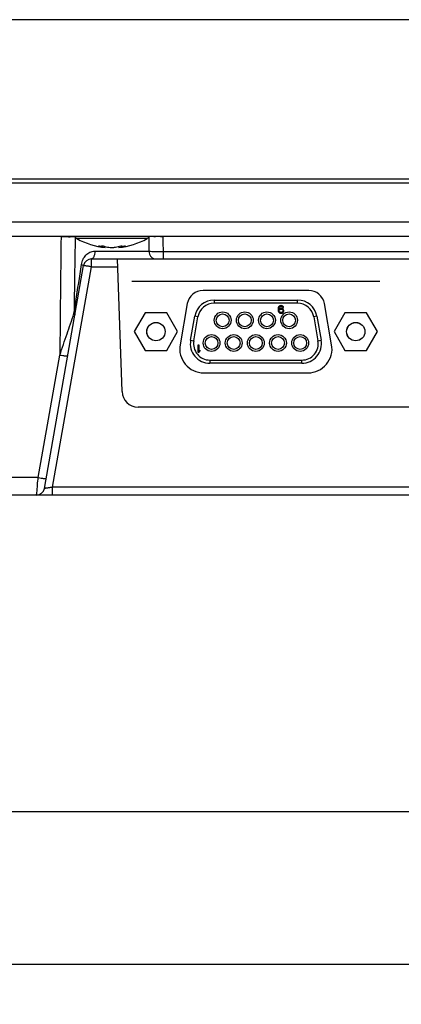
# Model space of a CAD drawing. Header units: millimetres. Extents: x 0 to 2577, y 0 to 841.
# Tile 35 of 68: x 1753 to 1801, y 147 to 270. Entities that reach past the tile are written whole.
import ezdxf

# ---------------------------------------------------------------- set-up
doc = ezdxf.new("R2010")
doc.units = ezdxf.units.MM
doc.layers.add('11_COMPONENTS', color=7, linetype='Continuous')
doc.styles.get("Standard").update_dxf_attribs({"font": 'ARIAL.TTF'})
doc.dimstyles.new('WALL', dxfattribs={"dimtxt": 10, "dimasz": 8, "dimexe": 5, "dimexo": 5, "dimgap": 1.5, "dimtad": 1, "dimtoh": 1, "dimdsep": 46, "dimtxsty": 'Standard', "dimcen": 0, "dimadec": 0, "dimazin": 0, "dimtp": 0.001, "dimtm": 0.001, "dimtfac": 1, "dimtofl": 0, "dimtmove": 0, "dimatfit": 3, "dimfxl": 1, "dimtolj": 1, "dimarcsym": 0})

# ---------------------------------------------------------------- blocks, each defined once
blk = doc.blocks.new('*D35')
at = {"color": 0, "lineweight": -2}
for p, q in [((1679.5, 265.02), (1679.5, 146.99)), ((1984.39, 265.02), (1984.39, 146.99)), ((1687.5, 151.99), (1976.39, 151.99))]:
    blk.add_line(p, q, dxfattribs=at)
at = {"color": 0}
for points in [[(1687.5, 153.33), (1687.5, 150.66), (1679.5, 151.99)], [(1976.39, 153.33), (1976.39, 150.66), (1984.39, 151.99)]]:
    blk.add_solid(points, dxfattribs=at)
at = {"layer": 'Defpoints', "color": 0}
for p in [(1679.5, 270.02), (1984.39, 270.02), (1984.39, 151.99)]:
    blk.add_point(p, dxfattribs=at)
at = {"color": 0, "insert": (1831.94, 158.6), "char_height": 10, "attachment_point": 5}
blk.add_mtext('\\A1;304.9', dxfattribs=at)
blk = doc.blocks.new('*D36')
at = {"color": 0, "lineweight": -2}
for p, q in [((1731.24, 237.92), (1731.24, 166.09)), ((1932.64, 237.92), (1932.64, 166.09)), ((1739.24, 171.09), (1924.64, 171.09))]:
    blk.add_line(p, q, dxfattribs=at)
at = {"color": 0}
for points in [[(1739.24, 172.43), (1739.24, 169.76), (1731.24, 171.09)], [(1924.64, 172.43), (1924.64, 169.76), (1932.64, 171.09)]]:
    blk.add_solid(points, dxfattribs=at)
at = {"layer": 'Defpoints', "color": 0}
for p in [(1731.24, 242.92), (1932.64, 242.92), (1932.64, 171.09)]:
    blk.add_point(p, dxfattribs=at)
at = {"color": 0, "insert": (1831.94, 177.7), "char_height": 10, "attachment_point": 5}
blk.add_mtext('\\A1;201.4', dxfattribs=at)

msp = doc.modelspace()

# ---------------------------------------------------------------- linework, layer by layer
at = {"layer": '11_COMPONENTS', "linetype": 'Continuous'}
for p, q in [((1988.044, 270.023), (1675.844, 270.023)), ((1680.545, 250.123), (1983.344, 250.123)), ((1680.571, 249.623), (1983.317, 249.623)), ((1977.068, 244.713), (1686.82, 244.713)), ((1974.289, 242.923), (1684.823, 242.923)), ((1769.338, 242.668), (1760.55, 242.668)), ((1769.54, 242.879), (1769.571, 241.088)), ((1764.099, 241.565), (1764.109, 241.68)), ((1765.789, 241.565), (1765.779, 241.68)), ((1762.383, 239.14), (1762.383, 240.123)), ((1762.383, 240.123), (1876.605, 240.123)), ((1762.793, 241.088), (1769.571, 241.088)), ((1766.21, 223.553), (1765.631, 240.123)), ((1771.336, 241.07), (1771.336, 240.123)), ((1771.336, 241.07), (1876.605, 241.07)), ((1756.488, 211.449), (1761.398, 239.296)), ((1757.528, 211.605), (1762.383, 239.14)), ((1762.383, 239.14), (1765.666, 239.14)), ((1767.557, 237.323), (1767.432, 237.323)), ((1767.557, 237.323), (1767.432, 237.323)), ((1767.557, 237.323), (1767.432, 237.323)), ((1768.154, 237.323), (1768.029, 237.323)), ((1768.154, 237.323), (1768.029, 237.323)), ((1768.154, 237.323), (1768.029, 237.323)), ((1768.154, 237.323), (1768.029, 237.323)), ((1768.154, 237.323), (1768.029, 237.323)), ((1768.154, 237.323), (1768.029, 237.323)), ((1768.507, 237.323), (1768.382, 237.323)), ((1768.507, 237.323), (1768.382, 237.323)), ((1768.507, 237.323), (1768.382, 237.323)), ((1768.507, 237.323), (1768.382, 237.323)), ((1768.507, 237.323), (1768.382, 237.323)), ((1768.507, 237.323), (1768.382, 237.323)), ((1768.507, 237.323), (1768.382, 237.323)), ((1768.507, 237.323), (1768.382, 237.323)), ((1768.507, 237.323), (1768.382, 237.323)), ((1768.507, 237.323), (1768.382, 237.323)), ((1768.507, 237.323), (1768.382, 237.323)), ((1768.507, 237.323), (1768.382, 237.323)), ((1768.507, 237.323), (1768.382, 237.323)), ((1768.507, 237.323), (1768.382, 237.323)), ((1768.807, 237.323), (1768.682, 237.323)), ((1768.807, 237.323), (1768.682, 237.323)), ((1768.807, 237.323), (1768.682, 237.323)), ((1768.807, 237.323), (1768.682, 237.323)), ((1770.507, 237.323), (1770.382, 237.323)), ((1770.507, 237.323), (1770.382, 237.323)), ((1770.507, 237.323), (1770.382, 237.323)), ((1770.507, 237.323), (1770.382, 237.323)), ((1770.507, 237.323), (1770.382, 237.323)), ((1770.507, 237.323), (1770.382, 237.323)), ((1770.507, 237.323), (1770.382, 237.323)), ((1770.507, 237.323), (1770.382, 237.323)), ((1770.507, 237.323), (1770.382, 237.323)), ((1770.507, 237.323), (1770.382, 237.323)), ((1770.507, 237.323), (1770.382, 237.323)), ((1770.507, 237.323), (1770.382, 237.323)), ((1772.207, 237.323), (1772.082, 237.323)), ((1772.207, 237.323), (1772.082, 237.323)), ((1772.207, 237.323), (1772.082, 237.323)), ((1772.207, 237.323), (1772.082, 237.323)), ((1772.507, 237.323), (1772.382, 237.323)), ((1772.507, 237.323), (1772.382, 237.323)), ((1772.507, 237.323), (1772.382, 237.323)), ((1772.507, 237.323), (1772.382, 237.323)), ((1772.507, 237.323), (1772.382, 237.323)), ((1772.507, 237.323), (1772.382, 237.323)), ((1772.507, 237.323), (1772.382, 237.323)), ((1772.507, 237.323), (1772.382, 237.323)), ((1772.507, 237.323), (1772.382, 237.323)), ((1772.507, 237.323), (1772.382, 237.323)), ((1772.507, 237.323), (1772.382, 237.323)), ((1772.507, 237.323), (1772.382, 237.323)), ((1772.507, 237.323), (1772.382, 237.323)), ((1772.507, 237.323), (1772.382, 237.323)), ((1772.859, 237.323), (1772.734, 237.323)), ((1772.859, 237.323), (1772.734, 237.323)), ((1772.859, 237.323), (1772.734, 237.323)), ((1772.859, 237.323), (1772.734, 237.323)), ((1772.859, 237.323), (1772.734, 237.323)), ((1772.859, 237.323), (1772.734, 237.323)), ((1774.26, 237.323), (1774.135, 237.323)), ((1774.26, 237.323), (1774.135, 237.323)), ((1775.26, 237.323), (1775.135, 237.323)), ((1775.26, 237.323), (1775.135, 237.323)), ((1775.26, 237.323), (1775.135, 237.323)), ((1775.26, 237.323), (1775.135, 237.323)), ((1775.26, 237.323), (1775.135, 237.323)), ((1775.26, 237.323), (1775.135, 237.323)), ((1775.26, 237.323), (1775.135, 237.323)), ((1775.26, 237.323), (1775.135, 237.323)), ((1776.26, 237.323), (1776.135, 237.323)), ((1776.26, 237.323), (1776.135, 237.323)), ((1776.26, 237.323), (1776.135, 237.323)), ((1776.26, 237.323), (1776.135, 237.323)), ((1789.753, 237.323), (1789.628, 237.323)), ((1789.753, 237.323), (1789.628, 237.323)), ((1789.753, 237.323), (1789.628, 237.323)), ((1789.753, 237.323), (1789.628, 237.323)), ((1790.753, 237.323), (1790.628, 237.323)), ((1790.753, 237.323), (1790.628, 237.323)), ((1790.753, 237.323), (1790.628, 237.323)), ((1790.753, 237.323), (1790.628, 237.323)), ((1790.753, 237.323), (1790.628, 237.323)), ((1790.753, 237.323), (1790.628, 237.323)), ((1790.753, 237.323), (1790.628, 237.323)), ((1790.753, 237.323), (1790.628, 237.323)), ((1791.753, 237.323), (1791.628, 237.323)), ((1791.753, 237.323), (1791.628, 237.323)), ((1793.154, 237.323), (1793.029, 237.323)), ((1793.154, 237.323), (1793.029, 237.323)), ((1793.154, 237.323), (1793.029, 237.323)), ((1793.154, 237.323), (1793.029, 237.323)), ((1793.507, 237.323), (1793.382, 237.323)), ((1793.507, 237.323), (1793.382, 237.323)), ((1793.507, 237.323), (1793.382, 237.323)), ((1793.507, 237.323), (1793.382, 237.323)), ((1793.507, 237.323), (1793.382, 237.323)), ((1793.507, 237.323), (1793.382, 237.323)), ((1793.507, 237.323), (1793.382, 237.323)), ((1793.507, 237.323), (1793.382, 237.323)), ((1793.807, 237.323), (1793.682, 237.323)), ((1793.807, 237.323), (1793.682, 237.323)), ((1795.507, 237.323), (1795.382, 237.323)), ((1795.507, 237.323), (1795.382, 237.323)), ((1795.507, 237.323), (1795.382, 237.323)), ((1795.507, 237.323), (1795.382, 237.323)), ((1795.507, 237.323), (1795.382, 237.323)), ((1795.507, 237.323), (1795.382, 237.323)), ((1797.207, 237.323), (1797.082, 237.323)), ((1797.207, 237.323), (1797.082, 237.323)), ((1797.507, 237.323), (1797.382, 237.323)), ((1797.507, 237.323), (1797.382, 237.323)), ((1797.507, 237.323), (1797.382, 237.323)), ((1797.507, 237.323), (1797.382, 237.323)), ((1797.507, 237.323), (1797.382, 237.323)), ((1797.507, 237.323), (1797.382, 237.323)), ((1797.507, 237.323), (1797.382, 237.323)), ((1797.507, 237.323), (1797.382, 237.323)), ((1797.859, 237.323), (1797.734, 237.323)), ((1797.859, 237.323), (1797.734, 237.323)), ((1797.859, 237.323), (1797.734, 237.323)), ((1797.859, 237.323), (1797.734, 237.323)), ((1797.859, 237.323), (1797.734, 237.323)), ((1797.859, 237.323), (1797.734, 237.323)), ((1798.457, 237.323), (1798.332, 237.323)), ((1798.457, 237.323), (1798.332, 237.323)), ((1798.457, 237.323), (1798.332, 237.323)), ((1798.457, 237.323), (1798.332, 237.323)), ((1789.55, 236.193), (1776.339, 236.193)), ((1777.723, 234.993), (1777.723, 234.593)), ((1777.723, 234.993), (1788.165, 234.993)), ((1788.165, 234.593), (1788.165, 234.993)), ((1774.369, 234.54), (1773.465, 229.414)), ((1788.165, 234.593), (1777.723, 234.593)), ((1785.751, 234.03), (1785.732, 233.888)), ((1785.732, 233.888), (1785.732, 233.747)), ((1785.791, 234.131), (1785.751, 234.03)), ((1785.85, 234.212), (1785.791, 234.131)), ((1785.831, 233.888), (1785.85, 234.01)), ((1785.949, 233.929), (1785.831, 233.848)), ((1785.831, 233.848), (1785.831, 233.888)), ((1785.949, 234.272), (1785.85, 234.212)), ((1785.85, 234.01), (1785.87, 234.07)), ((1785.87, 234.07), (1785.91, 234.131)), ((1785.87, 233.727), (1785.91, 233.787)), ((1785.91, 234.131), (1785.969, 234.171)), ((1785.91, 233.787), (1785.969, 233.828)), ((1786.048, 234.293), (1785.949, 234.272)), ((1786.048, 233.949), (1785.949, 233.929)), ((1785.969, 234.171), (1786.028, 234.192)), ((1785.969, 233.828), (1786.028, 233.848)), ((1786.028, 234.192), (1786.147, 234.192)), ((1786.028, 233.848), (1786.167, 233.848)), ((1786.127, 234.293), (1786.048, 234.293)), ((1786.147, 233.949), (1786.048, 233.949)), ((1786.226, 234.272), (1786.127, 234.293)), ((1786.147, 234.192), (1786.207, 234.171)), ((1786.246, 233.929), (1786.147, 233.949)), ((1786.167, 233.848), (1786.226, 233.828)), ((1786.207, 234.171), (1786.266, 234.131)), ((1786.325, 234.212), (1786.226, 234.272)), ((1786.226, 233.828), (1786.286, 233.787)), ((1786.345, 233.868), (1786.246, 233.929)), ((1786.266, 234.131), (1786.306, 234.07)), ((1786.286, 233.787), (1786.325, 233.727)), ((1786.306, 234.07), (1786.405, 234.07)), ((1786.385, 234.131), (1786.325, 234.212)), ((1786.405, 233.787), (1786.345, 233.868)), ((1786.405, 234.07), (1786.385, 234.131)), ((1786.444, 233.686), (1786.405, 233.787)), ((1792.423, 229.414), (1791.519, 234.54)), ((1769.095, 233.388), (1767.741, 231.043)), ((1771.803, 233.388), (1769.095, 233.388)), ((1773.157, 231.043), (1771.803, 233.388)), ((1774.781, 229.968), (1775.31, 232.968)), ((1775.175, 229.899), (1775.704, 232.899)), ((1775.704, 232.899), (1775.31, 232.968)), ((1785.732, 233.747), (1785.751, 233.605)), ((1785.751, 233.605), (1785.791, 233.504)), ((1785.791, 233.504), (1785.85, 233.424)), ((1785.85, 233.666), (1785.87, 233.727)), ((1785.85, 233.626), (1785.85, 233.666)), ((1785.87, 233.565), (1785.85, 233.626)), ((1785.85, 233.424), (1785.949, 233.363)), ((1785.91, 233.504), (1785.87, 233.565)), ((1785.969, 233.464), (1785.91, 233.504)), ((1785.949, 233.363), (1786.048, 233.343)), ((1786.028, 233.444), (1785.969, 233.464)), ((1786.167, 233.444), (1786.028, 233.444)), ((1786.048, 233.343), (1786.147, 233.343)), ((1786.147, 233.343), (1786.246, 233.363)), ((1786.226, 233.464), (1786.167, 233.444)), ((1786.286, 233.504), (1786.226, 233.464)), ((1786.246, 233.363), (1786.345, 233.424)), ((1786.325, 233.565), (1786.286, 233.504)), ((1786.325, 233.727), (1786.345, 233.666)), ((1786.345, 233.626), (1786.325, 233.565)), ((1786.345, 233.666), (1786.345, 233.626)), ((1786.345, 233.424), (1786.405, 233.504)), ((1786.405, 233.504), (1786.444, 233.605)), ((1786.444, 233.605), (1786.444, 233.686)), ((1790.578, 232.968), (1790.184, 232.899)), ((1790.184, 232.899), (1790.713, 229.899)), ((1790.578, 232.968), (1791.107, 229.968)), ((1794.085, 233.388), (1792.731, 231.043)), ((1796.793, 233.388), (1794.085, 233.388)), ((1798.147, 231.043), (1796.793, 233.388)), ((1767.741, 231.043), (1769.095, 228.698)), ((1771.803, 228.698), (1773.157, 231.043)), ((1792.731, 231.043), (1794.085, 228.698)), ((1796.793, 228.698), (1798.147, 231.043)), ((1774.781, 229.968), (1775.175, 229.899)), ((1775.707, 228.443), (1775.707, 229.393)), ((1775.707, 229.393), (1775.825, 229.393)), ((1775.825, 229.393), (1775.825, 228.604)), ((1790.713, 229.899), (1791.107, 229.968)), ((1755.722, 212.809), (1758.422, 228.125)), ((1769.095, 228.698), (1771.803, 228.698)), ((1775.825, 228.443), (1775.707, 228.443)), ((1775.944, 228.746), (1775.825, 228.604)), ((1775.825, 228.443), (1775.944, 228.584)), ((1775.944, 228.746), (1775.944, 228.584)), ((1794.085, 228.698), (1796.793, 228.698)), ((1777.194, 227.493), (1777.194, 227.093)), ((1777.194, 227.493), (1788.694, 227.493)), ((1788.694, 227.093), (1777.194, 227.093)), ((1788.694, 227.093), (1788.694, 227.493)), ((1776.419, 225.893), (1789.469, 225.893)), ((1867.679, 221.623), (1768.209, 221.623)), ((1755.722, 212.809), (1735.944, 212.809)), ((1925.074, 210.623), (1738.814, 210.623)), ((1757.528, 210.623), (1757.528, 211.605)), ((1917.109, 211.605), (1757.528, 211.605))]:
    msp.add_line(p, q, dxfattribs=at)
at = {"layer": '11_COMPONENTS', "linetype": 'Continuous', "const_width": 0.149}
msp.add_lwpolyline([(1767.494, 237.323), (1798.394, 237.323)], dxfattribs=at)
at = {"layer": '11_COMPONENTS', "linetype": 'Continuous'}
for centre, radius in [((1778.789, 232.463), 1.05), ((1778.789, 232.463), 0.8), ((1781.559, 232.463), 1.05), ((1781.559, 232.463), 0.8), ((1784.329, 232.463), 1.05), ((1784.329, 232.463), 0.8), ((1787.099, 232.463), 1.05), ((1787.099, 232.463), 0.8), ((1770.449, 231.043), 1.15), ((1770.449, 231.043), 1.143), ((1795.439, 231.043), 1.15), ((1795.439, 231.043), 1.143), ((1777.404, 229.623), 1.05), ((1777.404, 229.623), 0.8), ((1780.174, 229.623), 1.05), ((1780.174, 229.623), 0.8), ((1782.944, 229.623), 1.05), ((1782.944, 229.623), 0.8), ((1785.714, 229.623), 1.05), ((1785.714, 229.623), 0.8), ((1788.484, 229.623), 1.05), ((1788.484, 229.623), 0.8)]:
    msp.add_circle(centre, radius, dxfattribs=at)
for centre, radius, start, end in [((5705.138, 194.893), 3946.855, 179.302743, 179.517564), ((1759.864, 304.395), 61.486, 268.79754, 268.93337), ((1759.81, 301.491), 58.581, 268.93307, 269.07483), ((5973.812, 169.511), 4214.102, 179.002425, 179.132758), ((1760.794, 243.105), 0.5, 201.35509, 240.77534), ((1764.944, 250.523), 9, 240.77534, 264.61231), ((1764.944, 250.523), 9, 275.38769, 299.22466), ((1769.094, 243.105), 0.5, 299.22466, 338.64491), ((1770.148, 297.419), 54.509, 270.9201, 271.07203), ((1770.171, 296.217), 53.307, 271.07172, 271.22786), ((1764.628, 246.016), 4.482, 251.9764, 263.22939), ((1763.544, 246.202), 4.459, 266.10066, 270.00297), ((1763.544, 246.261), 4.518, 270.00616, 273.87391), ((1764.945, 250.598), 9.035, 268.64497, 271.35503), ((1765.256, 246.046), 4.513, 276.78478, 287.97602), ((1766.346, 246.248), 4.505, 266.12063, 269.99428), ((1766.346, 246.193), 4.45, 269.99806, 273.9034), ((1762.383, 239.123), 1, 90, 170), ((1776.339, 234.193), 2, 90, 170), ((1777.723, 232.543), 2.45, 90, 170), ((1788.165, 232.543), 2.45, 10, 90), ((1789.55, 234.193), 2, 10, 90), ((1777.723, 232.543), 2.05, 90, 170), ((1788.165, 232.543), 2.05, 10, 90), ((1776.419, 228.893), 3, 170, 270), ((1777.194, 229.543), 2.45, 170, 270), ((1777.194, 229.543), 2.05, 170, 270), ((1788.694, 229.543), 2.45, 270, 10), ((1788.694, 229.543), 2.05, 270, 10), ((1789.469, 228.893), 3, 270, 10), ((1768.209, 223.623), 2, 182, 270), ((1755.503, 211.623), 1, 270, 350)]:
    msp.add_arc(centre, radius, start, end, dxfattribs=at)
for points, knots in [([(1758.864, 242.917), (1759.148, 242.913), (1759.637, 242.909), (1760.126, 242.913), (1760.33, 242.922)], [0, 0, 0, 0, 0.5821339, 1, 1, 1, 1]), ([(1771.024, 242.917), (1770.739, 242.913), (1770.251, 242.909), (1769.762, 242.913), (1769.558, 242.922)], [0, 0, 0, 0, 0.5821305, 1, 1, 1, 1]), ([(1763.849, 241.754), (1763.922, 241.731), (1764.211, 241.648), (1764.508, 241.591), (1764.731, 241.565)], [0, 0, 0, 0, 0.2531316, 1, 1, 1, 1]), ([(1765.158, 241.565), (1765.232, 241.574), (1765.531, 241.616), (1765.825, 241.686), (1766.041, 241.754)], [0, 0, 0, 0, 0.2473896, 1, 1, 1, 1]), ([(1761.133, 239.435), (1761.167, 239.657), (1761.295, 240.082), (1761.661, 240.619), (1762.173, 240.994), (1762.587, 241.088), (1762.793, 241.088)], [0, 0, 0, 0, 0.2658279, 0.5154715, 0.7561802, 1, 1, 1, 1]), ([(1762.793, 241.088), (1762.792, 240.963), (1762.776, 240.782), (1762.723, 240.552), (1762.649, 240.332), (1762.517, 240.123), (1762.383, 240.123)], [0, 0, 0, 0, 0.3397669, 0.4955332, 0.6360454, 1, 1, 1, 1]), ([(1769.571, 241.088), (1769.816, 241.077), (1770.404, 241.069), (1770.992, 241.068), (1771.336, 241.07)], [0, 0, 0, 0, 0.4167412, 1, 1, 1, 1]), ([(1769.571, 241.088), (1769.574, 240.961), (1769.624, 240.712), (1769.819, 240.392), (1770.108, 240.175), (1770.34, 240.123), (1770.453, 240.123)], [0, 0, 0, 0, 0.2641716, 0.5199926, 0.7641888, 1, 1, 1, 1]), ([(1760.192, 233.294), (1760.271, 233.803), (1760.585, 235.85), (1760.899, 237.897), (1761.133, 239.435)], [0, 0, 0, 0, 0.2487806, 1, 1, 1, 1]), ([(1761.133, 239.435), (1761.201, 239.413), (1761.291, 239.381), (1761.377, 239.335), (1761.4, 239.307), (1761.398, 239.296)], [0, 0, 0, 0, 0.7019106, 0.8985596, 1, 1, 1, 1]), ([(1762.383, 239.14), (1762.319, 239.151), (1762.194, 239.173), (1762.012, 239.204), (1761.844, 239.232), (1761.697, 239.256), (1761.59, 239.273), (1761.519, 239.283), (1761.477, 239.289), (1761.445, 239.293), (1761.42, 239.297), (1761.408, 239.296), (1761.399, 239.298), (1761.398, 239.296)], [0, 0, 0, 0, 0.195077, 0.3827226, 0.555477, 0.7069102, 0.831161, 0.8815734, 0.9234962, 0.9565606, 0.9804244, 0.9948958, 1, 1, 1, 1]), ([(1758.422, 228.125), (1758.724, 229), (1759.315, 230.722), (1759.906, 232.445), (1760.192, 233.294)], [0, 0, 0, 0, 0.5078581, 1, 1, 1, 1]), ([(1760.192, 233.294), (1760.228, 233.274), (1760.281, 233.242), (1760.32, 233.178), (1760.316, 233.155)], [0, 0, 0, 0, 0.6335561, 1, 1, 1, 1]), ([(1758.422, 228.125), (1758.547, 228.103), (1758.728, 228.073), (1758.96, 228.039), (1759.107, 228.019), (1759.228, 228.006), (1759.317, 227.998), (1759.374, 227.996), (1759.398, 227.998), (1759.407, 228.002), (1759.407, 228.004)], [0, 0, 0, 0, 0.3815997, 0.5536925, 0.70453, 0.8283594, 0.9205727, 0.977905, 0.9930471, 1, 1, 1, 1]), ([(1755.503, 210.623), (1755.5, 210.614), (1755.514, 210.672), (1755.516, 210.704), (1755.537, 210.822), (1755.565, 211.011), (1755.61, 211.405), (1755.632, 212.02), (1755.685, 212.524), (1755.722, 212.809)], [0, 0, 0, 0, 0.0133113, 0.0353944, 0.0770084, 0.1551669, 0.3107415, 0.6084243, 1, 1, 1, 1]), ([(1755.722, 212.809), (1755.846, 212.787), (1756.028, 212.757), (1756.259, 212.722), (1756.406, 212.703), (1756.527, 212.689), (1756.617, 212.681), (1756.673, 212.68), (1756.698, 212.682), (1756.706, 212.685), (1756.707, 212.687)], [0, 0, 0, 0, 0.3815997, 0.5536925, 0.70453, 0.8283594, 0.9205727, 0.977905, 0.9930471, 1, 1, 1, 1]), ([(1757.528, 211.605), (1757.462, 211.594), (1757.333, 211.573), (1757.144, 211.543), (1756.967, 211.515), (1756.811, 211.491), (1756.696, 211.474), (1756.619, 211.463), (1756.573, 211.456), (1756.539, 211.453), (1756.51, 211.449), (1756.499, 211.449), (1756.488, 211.447), (1756.488, 211.449)], [0, 0, 0, 0, 0.1902897, 0.3744675, 0.5461351, 0.6987639, 0.825854, 0.8779008, 0.9213783, 0.9556957, 0.9804106, 0.9951849, 1, 1, 1, 1])]:
    msp.add_open_spline(points, degree=3, knots=knots, dxfattribs=at)
msp.add_open_spline([(1771.313, 242.923), (1771.321, 242.305), (1771.328, 241.688), (1771.336, 241.07)], degree=3, dxfattribs=at)

# ---------------------------------------------------------------- dimensions: what is measured, and where the dimension line sits
at = {"color": 5}
dim = msp.add_linear_dim(base=(1984.386, 151.993), p1=(1679.502, 270.023), p2=(1984.386, 270.023), text='304.9', dimstyle='WALL', dxfattribs=at)
dim.commit()
dim.dimension.update_dxf_attribs({"geometry": '*D35', "text_midpoint": (1831.944, 158.602)})
dim = msp.add_linear_dim(base=(1932.644, 171.093), p1=(1731.244, 242.923), p2=(1932.644, 242.923), dimstyle='WALL', dxfattribs=at)
dim.commit()
dim.dimension.update_dxf_attribs({"geometry": '*D36', "text_midpoint": (1831.944, 171.093), "dimtype": 160})

doc.saveas('drawing.dxf')
